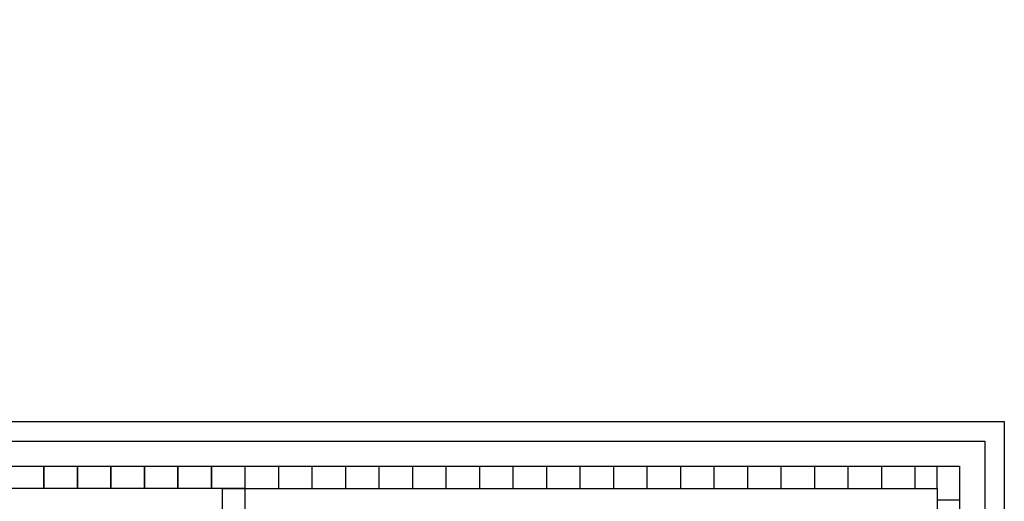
# Model space of a CAD drawing. Header units: millimetres. Extents: x -532 to 413144, y -532 to 654275.
# Tile 210 of 210: x 44098 to 61732, y 29705 to 38332. Entities that reach past the tile are written whole.
import ezdxf

# ---------------------------------------------------------------- set-up
doc = ezdxf.new("R2010")
doc.units = ezdxf.units.MM
doc.header["$LTSCALE"] = 100
for name, color, linetype in [('A-0050-BESTAAND', 7, 'Continuous'), ('A-0270-DAK', 7, 'Continuous'), ('A-0470-AFWERKING-DAK', 7, 'Continuous')]:
    doc.layers.add(name, color=color, linetype=linetype)

msp = doc.modelspace()

# ---------------------------------------------------------------- linework, layer by layer
at = {"layer": 'A-0050-BESTAAND', "ltscale": 10}
for points in [[(48132.375, 30332.375), (60932.375, 30332.375), (60932.375, 16467.375), (57432.375, 16467.375), (57432.375, 267.375), (47067.375, 267.375), (47067.375, 5027.375), (42932.375, 5027.375), (42932.375, 3867.375), (32667.375, 3867.375), (32667.375, 11532.375)], [(48732.375, 30332.375), (48732.375, 29932.375)], [(49332.375, 30332.375), (49332.375, 29932.375)], [(49932.375, 30332.375), (49932.375, 29932.375)], [(50532.375, 30332.375), (50532.375, 29932.375)], [(51132.375, 30332.375), (51132.375, 29932.375)], [(51732.375, 30332.375), (51732.375, 29932.375)], [(52332.375, 30332.375), (52332.375, 29932.375)], [(52932.375, 30332.375), (52932.375, 29932.375)], [(53532.375, 30332.375), (53532.375, 29932.375)], [(54132.375, 30332.375), (54132.375, 29932.375)], [(54732.375, 30332.375), (54732.375, 29932.375)], [(55332.375, 30332.375), (55332.375, 29932.375)], [(55932.375, 30332.375), (55932.375, 29932.375)], [(56532.375, 30332.375), (56532.375, 29932.375)], [(57132.375, 30332.375), (57132.375, 29932.375)], [(57732.375, 30332.375), (57732.375, 29932.375)], [(58332.375, 30332.375), (58332.375, 29932.375)], [(58932.375, 30332.375), (58932.375, 29932.375)], [(59532.375, 30332.375), (59532.375, 29932.375)], [(60132.375, 30332.375), (60132.375, 29932.375)], [(60532.375, 29932.375), (60532.375, 30332.375)], [(48132.375, 29932.375), (60532.375, 29932.375), (60532.375, 16867.375), (57032.375, 16867.375), (57032.375, 667.375), (47467.375, 667.375), (47467.375, 5427.375), (42532.375, 5427.375), (42532.375, 4267.375), (33067.375, 4267.375), (33067.375, 11532.375)], [(60532.375, 29732.375), (60932.375, 29732.375)]]:
    msp.add_lwpolyline(points, dxfattribs=at)
at = {"layer": 'A-0270-DAK', "ltscale": 10}
msp.add_lwpolyline([(3067.625, 38332.375), (29332.375, 38332.375), (29332.375, 29700), (35467.625, 29700), (35467.625, 31132.375), (61732.375, 31132.375), (61732.375, 15667.625), (58132.375, 15667.625), (58132.375, -532.375), (46267.625, -532.375), (46267.625, 4227.625), (43732.375, 4227.625), (43732.375, 3067.625), (31867.625, 3067.625), (31867.625, 11427.625), (25732.375, 11427.625), (25732.375, 10267.625), (13867.625, 10267.625), (13867.625, 15037.625), (11332.375, 15037.625), (11332.375, 13867.625), (-532.375, 13867.625), (-532.375, 25732.375), (3067.625, 25732.375)], close=True, dxfattribs=at)
msp.add_lwpolyline([(3417.625, 37982.375), (28982.375, 37982.375), (28982.375, 29700), (35817.625, 29700), (35817.625, 30782.375), (61382.375, 30782.375), (61382.375, 16017.625), (57782.375, 16017.625), (57782.375, -182.375), (46617.625, -182.375), (46617.625, 4577.625), (43382.375, 4577.625), (43382.375, 3417.625), (32217.625, 3417.625), (32217.625, 11777.625), (25382.375, 11777.625), (25382.375, 10617.625), (14217.625, 10617.625)], dxfattribs=at)
at = {"layer": 'A-0470-AFWERKING-DAK', "ltscale": 10}
for points in [[(43932.375, 30332.375), (44532.375, 30332.375), (44532.375, 29932.375), (43932.375, 29932.375)], [(44532.375, 30332.375), (45132.375, 30332.375), (45132.375, 29932.375), (44532.375, 29932.375)], [(45132.375, 30332.375), (45732.375, 30332.375), (45732.375, 29932.375), (45132.375, 29932.375)], [(45732.375, 30332.375), (46332.375, 30332.375), (46332.375, 29932.375), (45732.375, 29932.375)], [(46332.375, 30332.375), (46932.375, 30332.375), (46932.375, 29932.375), (46332.375, 29932.375)], [(46932.375, 30332.375), (47532.375, 30332.375), (47532.375, 29932.375), (46932.375, 29932.375)], [(47532.375, 30332.375), (48132.375, 30332.375), (48132.375, 29932.375), (47532.375, 29932.375)], [(48132.375, 29932.375), (48132.375, 29332.375), (47732.375, 29332.375), (47732.375, 29932.375)]]:
    msp.add_lwpolyline(points, close=True, dxfattribs=at)

doc.saveas('drawing.dxf')
